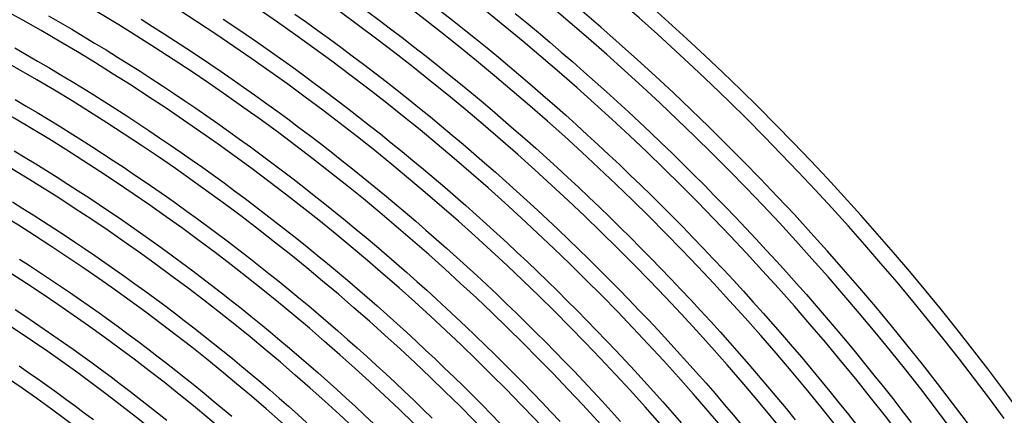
# Model space of a CAD drawing. Header units: millimetres. Extents: x -660 to 660, y -630 to 630.
# Tile 129 of 131: x 256 to 493, y 362 to 457. Entities that reach past the tile are written whole.
import ezdxf

# ---------------------------------------------------------------- set-up
doc = ezdxf.new("R2010")
doc.units = ezdxf.units.MM
doc.layers.add('THICK', color=7, linetype='Continuous')

msp = doc.modelspace()

# ---------------------------------------------------------------- linework, layer by layer
at = {"layer": 'THICK'}
for p, q in [((263.07, 457.8), (265.86, 456.18)), ((322.36, 458.22), (325.15, 456.25)), ((339.84, 458.86), (342.63, 456.78)), ((357.54, 458.91), (360.33, 456.72)), ((375.44, 458.37), (378.23, 456.07)), ((265.86, 456.18), (268.64, 454.55)), ((285.34, 456.98), (288.12, 455.23)), ((288.12, 455.23), (290.89, 453.47)), ((305.11, 457.01), (307.89, 455.14)), ((307.89, 455.14), (310.66, 453.25)), ((325.15, 456.25), (327.92, 454.25)), ((342.63, 456.78), (345.41, 454.68)), ((360.33, 456.72), (363.11, 454.51)), ((378.23, 456.07), (381.01, 453.75)), ((268.64, 454.55), (271.4, 452.91)), ((271.4, 452.91), (274.16, 451.24)), ((290.89, 453.47), (293.65, 451.68)), ((310.66, 453.25), (313.42, 451.35)), ((327.92, 454.25), (330.69, 452.25)), ((345.41, 454.68), (348.18, 452.56)), ((363.11, 454.51), (365.88, 452.29)), ((381.01, 453.75), (383.77, 451.42)), ((274.16, 451.24), (276.91, 449.56)), ((293.65, 451.68), (296.4, 449.88)), ((313.42, 451.35), (316.17, 449.43)), ((330.69, 452.25), (333.44, 450.22)), ((348.18, 452.56), (350.93, 450.43)), ((350.93, 450.43), (353.67, 448.28)), ((365.88, 452.29), (368.63, 450.05)), ((383.77, 451.42), (386.51, 449.07)), ((254.97, 450.04), (257.71, 448.48)), ((257.71, 448.48), (260.44, 446.9)), ((276.91, 449.56), (279.65, 447.86)), ((296.4, 449.88), (299.14, 448.07)), ((299.14, 448.07), (301.87, 446.24)), ((316.17, 449.43), (318.91, 447.49)), ((333.44, 450.22), (336.18, 448.18)), ((336.18, 448.18), (338.91, 446.12)), ((353.67, 448.28), (356.4, 446.12)), ((368.63, 450.05), (371.37, 447.79)), ((386.51, 449.07), (389.25, 446.7)), ((260.44, 446.9), (263.17, 445.3)), ((279.65, 447.86), (282.37, 446.15)), ((282.37, 446.15), (285.09, 444.42)), ((301.87, 446.24), (304.59, 444.39)), ((318.91, 447.49), (321.63, 445.54)), ((338.91, 446.12), (341.62, 444.04)), ((356.4, 446.12), (359.12, 443.93)), ((371.37, 447.79), (374.09, 445.52)), ((389.25, 446.7), (391.96, 444.32)), ((263.17, 445.3), (265.88, 443.69)), ((265.88, 443.69), (268.58, 442.06)), ((285.09, 444.42), (287.79, 442.67)), ((304.59, 444.39), (307.29, 442.52)), ((321.63, 445.54), (324.34, 443.57)), ((324.34, 443.57), (327.04, 441.58)), ((341.62, 444.04), (344.33, 441.95)), ((359.12, 443.93), (361.82, 441.73)), ((374.09, 445.52), (376.8, 443.23)), ((391.96, 444.32), (394.67, 441.92)), ((268.58, 442.06), (271.27, 440.41)), ((287.79, 442.67), (290.49, 440.91)), ((290.49, 440.91), (293.17, 439.13)), ((307.29, 442.52), (309.99, 440.64)), ((327.04, 441.58), (329.73, 439.58)), ((344.33, 441.95), (347.02, 439.84)), ((361.82, 441.73), (364.51, 439.52)), ((376.8, 443.23), (379.5, 440.92)), ((379.5, 440.92), (382.18, 438.6)), ((394.67, 441.92), (397.35, 439.51)), ((271.27, 440.41), (273.95, 438.75)), ((273.95, 438.75), (276.62, 437.07)), ((293.17, 439.13), (295.85, 437.33)), ((309.99, 440.64), (312.67, 438.74)), ((312.67, 438.74), (315.34, 436.82)), ((329.73, 439.58), (332.41, 437.56)), ((347.02, 439.84), (349.69, 437.72)), ((364.51, 439.52), (367.18, 437.29)), ((382.18, 438.6), (384.85, 436.26)), ((397.35, 439.51), (400.03, 437.07)), ((255.03, 437.61), (257.7, 436.04)), ((276.62, 437.07), (279.28, 435.37)), ((295.85, 437.33), (298.51, 435.52)), ((315.34, 436.82), (318, 434.89)), ((332.41, 437.56), (335.07, 435.52)), ((349.69, 437.72), (352.36, 435.58)), ((367.18, 437.29), (369.84, 435.04)), ((384.85, 436.26), (387.51, 433.9)), ((400.03, 437.07), (402.69, 434.63)), ((257.7, 436.04), (260.35, 434.46)), ((260.35, 434.46), (263, 432.87)), ((279.28, 435.37), (281.94, 433.66)), ((298.51, 435.52), (301.16, 433.69)), ((318, 434.89), (320.64, 432.94)), ((335.07, 435.52), (337.72, 433.47)), ((352.36, 435.58), (355.01, 433.42)), ((369.84, 435.04), (372.49, 432.77)), ((387.51, 433.9), (390.15, 431.53)), ((402.69, 434.63), (405.33, 432.16)), ((263, 432.87), (265.63, 431.26)), ((281.94, 433.66), (284.58, 431.93)), ((284.58, 431.93), (287.2, 430.19)), ((301.16, 433.69), (303.8, 431.84)), ((303.8, 431.84), (306.43, 429.98)), ((320.64, 432.94), (323.28, 430.98)), ((337.72, 433.47), (340.36, 431.4)), ((340.36, 431.4), (342.98, 429.32)), ((355.01, 433.42), (357.64, 431.24)), ((372.49, 432.77), (375.12, 430.49)), ((390.15, 431.53), (392.77, 429.14)), ((405.33, 432.16), (407.96, 429.68)), ((265.63, 431.26), (268.26, 429.63)), ((268.26, 429.63), (270.87, 427.98)), ((287.2, 430.19), (289.82, 428.43)), ((306.43, 429.98), (309.05, 428.11)), ((323.28, 430.98), (325.9, 429)), ((342.98, 429.32), (345.59, 427.22)), ((357.64, 431.24), (360.27, 429.05)), ((360.27, 429.05), (362.88, 426.85)), ((375.12, 430.49), (377.74, 428.2)), ((392.77, 429.14), (395.38, 426.74)), ((407.96, 429.68), (410.57, 427.18)), ((270.87, 427.98), (273.48, 426.32)), ((289.82, 428.43), (292.43, 426.65)), ((309.05, 428.11), (311.65, 426.21)), ((325.9, 429), (328.51, 427)), ((328.51, 427), (331.11, 424.99)), ((345.59, 427.22), (348.19, 425.1)), ((362.88, 426.85), (365.47, 424.63)), ((377.74, 428.2), (380.34, 425.89)), ((395.38, 426.74), (397.98, 424.32)), ((410.57, 427.18), (413.17, 424.67)), ((254.83, 425.24), (257.42, 423.68)), ((273.48, 426.32), (276.08, 424.65)), ((276.08, 424.65), (278.66, 422.95)), ((292.43, 426.65), (295.03, 424.86)), ((295.03, 424.86), (297.62, 423.05)), ((311.65, 426.21), (314.25, 424.3)), ((314.25, 424.3), (316.83, 422.38)), ((331.11, 424.99), (333.7, 422.96)), ((348.19, 425.1), (350.78, 422.97)), ((365.47, 424.63), (368.06, 422.39)), ((380.34, 425.89), (382.94, 423.56)), ((397.98, 424.32), (400.56, 421.88)), ((413.17, 424.67), (415.75, 422.14)), ((257.42, 423.68), (259.99, 422.1)), ((259.99, 422.1), (262.56, 420.51)), ((278.66, 422.95), (281.24, 421.25)), ((297.62, 423.05), (300.19, 421.23)), ((316.83, 422.38), (319.4, 420.44)), ((333.7, 422.96), (336.27, 420.92)), ((350.78, 422.97), (353.35, 420.82)), ((368.06, 422.39), (370.63, 420.14)), ((382.94, 423.56), (385.51, 421.21)), ((415.75, 422.14), (418.32, 419.6)), ((262.56, 420.51), (265.13, 418.9)), ((281.24, 421.25), (283.8, 419.52)), ((300.19, 421.23), (302.75, 419.39)), ((319.4, 420.44), (321.96, 418.48)), ((336.27, 420.92), (338.83, 418.86)), ((353.35, 420.82), (355.91, 418.66)), ((370.63, 420.14), (373.18, 417.87)), ((385.51, 421.21), (388.07, 418.85)), ((400.56, 421.88), (403.12, 419.43)), ((418.32, 419.6), (420.87, 417.04)), ((265.13, 418.9), (267.68, 417.27)), ((267.68, 417.27), (270.22, 415.63)), ((283.8, 419.52), (286.35, 417.78)), ((286.35, 417.78), (288.9, 416.03)), ((302.75, 419.39), (305.31, 417.53)), ((305.31, 417.53), (307.85, 415.66)), ((321.96, 418.48), (324.5, 416.51)), ((338.83, 418.86), (341.38, 416.78)), ((355.91, 418.66), (358.46, 416.48)), ((373.18, 417.87), (375.73, 415.58)), ((388.07, 418.85), (390.62, 416.48)), ((403.12, 419.43), (405.67, 416.97)), ((270.22, 415.63), (272.75, 413.98)), ((288.9, 416.03), (291.43, 414.26)), ((307.85, 415.66), (310.38, 413.78)), ((324.5, 416.51), (327.04, 414.52)), ((341.38, 416.78), (343.92, 414.69)), ((358.46, 416.48), (361, 414.29)), ((375.73, 415.58), (378.25, 413.28)), ((390.62, 416.48), (393.16, 414.09)), ((405.67, 416.97), (408.21, 414.48)), ((420.87, 417.04), (423.41, 414.46)), ((254.36, 412.95), (256.87, 411.39)), ((272.75, 413.98), (275.27, 412.31)), ((291.43, 414.26), (293.95, 412.47)), ((293.95, 412.47), (296.46, 410.67)), ((310.38, 413.78), (312.9, 411.88)), ((327.04, 414.52), (329.56, 412.52)), ((329.56, 412.52), (332.07, 410.5)), ((343.92, 414.69), (346.44, 412.59)), ((346.44, 412.59), (348.95, 410.47)), ((361, 414.29), (363.52, 412.08)), ((378.25, 413.28), (380.77, 410.97)), ((393.16, 414.09), (395.67, 411.68)), ((408.21, 414.48), (410.73, 411.99)), ((423.41, 414.46), (425.93, 411.87)), ((256.87, 411.39), (259.38, 409.82)), ((275.27, 412.31), (277.78, 410.62)), ((277.78, 410.62), (280.28, 408.92)), ((296.46, 410.67), (298.96, 408.86)), ((312.9, 411.88), (315.4, 409.96)), ((332.07, 410.5), (334.57, 408.47)), ((348.95, 410.47), (351.45, 408.33)), ((363.52, 412.08), (366.02, 409.85)), ((380.77, 410.97), (383.27, 408.64)), ((395.67, 411.68), (398.18, 409.26)), ((410.73, 411.99), (413.24, 409.47)), ((425.93, 411.87), (428.43, 409.27)), ((259.38, 409.82), (261.87, 408.23)), ((261.87, 408.23), (264.36, 406.62)), ((280.28, 408.92), (282.77, 407.2)), ((298.96, 408.86), (301.45, 407.03)), ((315.4, 409.96), (317.9, 408.03)), ((317.9, 408.03), (320.38, 406.08)), ((334.57, 408.47), (337.06, 406.42)), ((351.45, 408.33), (353.93, 406.18)), ((366.02, 409.85), (368.52, 407.61)), ((383.27, 408.64), (385.75, 406.29)), ((398.18, 409.26), (400.67, 406.82)), ((413.24, 409.47), (415.73, 406.94)), ((428.43, 409.27), (430.92, 406.65)), ((264.36, 406.62), (266.83, 405)), ((282.77, 407.2), (285.24, 405.47)), ((285.24, 405.47), (287.71, 403.72)), ((301.45, 407.03), (303.93, 405.18)), ((320.38, 406.08), (322.85, 404.12)), ((337.06, 406.42), (339.53, 404.36)), ((353.93, 406.18), (356.4, 404.01)), ((368.52, 407.61), (371, 405.35)), ((371, 405.35), (373.46, 403.08)), ((385.75, 406.29), (388.23, 403.93)), ((400.67, 406.82), (403.14, 404.37)), ((415.73, 406.94), (418.2, 404.4)), ((430.92, 406.65), (433.4, 404.01)), ((266.83, 405), (269.3, 403.37)), ((269.3, 403.37), (271.75, 401.72)), ((287.71, 403.72), (290.17, 401.96)), ((303.93, 405.18), (306.39, 403.32)), ((306.39, 403.32), (308.85, 401.44)), ((322.85, 404.12), (325.31, 402.14)), ((339.53, 404.36), (341.99, 402.28)), ((356.4, 404.01), (358.86, 401.83)), ((373.46, 403.08), (375.91, 400.8)), ((388.23, 403.93), (390.68, 401.56)), ((403.14, 404.37), (405.6, 401.91)), ((418.2, 404.4), (420.66, 401.84)), ((433.4, 404.01), (435.85, 401.36)), ((271.75, 401.72), (274.2, 400.05)), ((290.17, 401.96), (292.62, 400.18)), ((308.85, 401.44), (311.29, 399.55)), ((325.31, 402.14), (327.76, 400.15)), ((341.99, 402.28), (344.44, 400.18)), ((358.86, 401.83), (361.31, 399.64)), ((375.91, 400.8), (378.35, 398.5)), ((390.68, 401.56), (393.12, 399.17)), ((405.6, 401.91), (408.05, 399.42)), ((420.66, 401.84), (423.1, 399.27)), ((435.85, 401.36), (438.29, 398.69)), ((256.07, 399.18), (258.5, 397.61)), ((274.2, 400.05), (276.63, 398.37)), ((276.63, 398.37), (279.06, 396.67)), ((292.62, 400.18), (295.05, 398.39)), ((295.05, 398.39), (297.48, 396.58)), ((311.29, 399.55), (313.72, 397.64)), ((327.76, 400.15), (330.19, 398.15)), ((344.44, 400.18), (346.87, 398.08)), ((361.31, 399.64), (363.74, 397.42)), ((378.35, 398.5), (380.78, 396.18)), ((393.12, 399.17), (395.55, 396.76)), ((408.05, 399.42), (410.47, 396.93)), ((423.1, 399.27), (425.53, 396.68)), ((438.29, 398.69), (440.72, 396.01)), ((258.5, 397.61), (260.92, 396.02)), ((260.92, 396.02), (263.33, 394.42)), ((279.06, 396.67), (281.47, 394.97)), ((297.48, 396.58), (299.89, 394.76)), ((313.72, 397.64), (316.14, 395.72)), ((330.19, 398.15), (332.62, 396.12)), ((332.62, 396.12), (335.03, 394.09)), ((346.87, 398.08), (349.29, 395.95)), ((349.29, 395.95), (351.7, 393.81)), ((363.74, 397.42), (366.16, 395.2)), ((380.78, 396.18), (383.19, 393.85)), ((395.55, 396.76), (397.96, 394.34)), ((410.47, 396.93), (412.89, 394.42)), ((425.53, 396.68), (427.94, 394.08)), ((440.72, 396.01), (443.12, 393.32)), ((263.33, 394.42), (265.73, 392.81)), ((281.47, 394.97), (283.88, 393.24)), ((299.89, 394.76), (302.29, 392.92)), ((316.14, 395.72), (318.55, 393.79)), ((318.55, 393.79), (320.95, 391.84)), ((335.03, 394.09), (337.42, 392.04)), ((351.7, 393.81), (354.1, 391.66)), ((366.16, 395.2), (368.56, 392.96)), ((383.19, 393.85), (385.58, 391.51)), ((397.96, 394.34), (400.36, 391.9)), ((412.89, 394.42), (415.29, 391.89)), ((427.94, 394.08), (430.34, 391.46)), ((265.73, 392.81), (268.12, 391.18)), ((268.12, 391.18), (270.5, 389.54)), ((283.88, 393.24), (286.27, 391.5)), ((286.27, 391.5), (288.65, 389.75)), ((302.29, 392.92), (304.68, 391.07)), ((320.95, 391.84), (323.33, 389.87)), ((337.42, 392.04), (339.81, 389.97)), ((354.1, 391.66), (356.48, 389.49)), ((368.56, 392.96), (370.95, 390.7)), ((385.58, 391.51), (387.96, 389.15)), ((400.36, 391.9), (402.75, 389.46)), ((415.29, 391.89), (417.67, 389.35)), ((430.34, 391.46), (432.72, 388.83)), ((443.12, 393.32), (445.51, 390.61)), ((270.5, 389.54), (272.87, 387.88)), ((288.65, 389.75), (291.03, 387.98)), ((304.68, 391.07), (307.06, 389.2)), ((307.06, 389.2), (309.43, 387.32)), ((323.33, 389.87), (325.7, 387.89)), ((339.81, 389.97), (342.18, 387.89)), ((356.48, 389.49), (358.85, 387.31)), ((370.95, 390.7), (373.33, 388.43)), ((387.96, 389.15), (390.33, 386.77)), ((402.75, 389.46), (405.11, 386.99)), ((417.67, 389.35), (420.04, 386.8)), ((432.72, 388.83), (435.08, 386.18)), ((445.51, 390.61), (447.89, 387.88)), ((255, 387.05), (257.36, 385.48)), ((272.87, 387.88), (275.23, 386.21)), ((291.03, 387.98), (293.39, 386.2)), ((309.43, 387.32), (311.79, 385.43)), ((325.7, 387.89), (328.06, 385.9)), ((342.18, 387.89), (344.54, 385.8)), ((358.85, 387.31), (361.21, 385.12)), ((373.33, 388.43), (375.69, 386.15)), ((390.33, 386.77), (392.68, 384.39)), ((405.11, 386.99), (407.47, 384.51)), ((420.04, 386.8), (422.39, 384.23)), ((447.89, 387.88), (450.25, 385.14)), ((257.36, 385.48), (259.71, 383.91)), ((275.23, 386.21), (277.59, 384.52)), ((277.59, 384.52), (279.93, 382.82)), ((293.39, 386.2), (295.74, 384.4)), ((295.74, 384.4), (298.08, 382.59)), ((311.79, 385.43), (314.14, 383.52)), ((328.06, 385.9), (330.41, 383.89)), ((344.54, 385.8), (346.89, 383.69)), ((361.21, 385.12), (363.55, 382.91)), ((375.69, 386.15), (378.04, 383.85)), ((392.68, 384.39), (395.02, 381.98)), ((407.47, 384.51), (409.81, 382.02)), ((422.39, 384.23), (424.72, 381.64)), ((435.08, 386.18), (437.43, 383.52)), ((450.25, 385.14), (452.59, 382.39)), ((259.71, 383.91), (262.04, 382.32)), ((262.04, 382.32), (264.37, 380.71)), ((279.93, 382.82), (282.26, 381.11)), ((298.08, 382.59), (300.41, 380.76)), ((314.14, 383.52), (316.47, 381.6)), ((330.41, 383.89), (332.75, 381.87)), ((332.75, 381.87), (335.07, 379.83)), ((346.89, 383.69), (349.22, 381.56)), ((363.55, 382.91), (365.88, 380.68)), ((378.04, 383.85), (380.37, 381.53)), ((395.02, 381.98), (397.34, 379.57)), ((409.81, 382.02), (412.13, 379.51)), ((424.72, 381.64), (427.04, 379.04)), ((437.43, 383.52), (439.76, 380.84)), ((452.59, 382.39), (454.91, 379.62)), ((264.37, 380.71), (266.69, 379.09)), ((282.26, 381.11), (284.58, 379.38)), ((284.58, 379.38), (286.88, 377.64)), ((300.41, 380.76), (302.72, 378.92)), ((316.47, 381.6), (318.79, 379.66)), ((318.79, 379.66), (321.1, 377.71)), ((335.07, 379.83), (337.38, 377.78)), ((349.22, 381.56), (351.54, 379.43)), ((351.54, 379.43), (353.85, 377.27)), ((365.88, 380.68), (368.19, 378.44)), ((380.37, 381.53), (382.69, 379.21)), ((397.34, 379.57), (399.65, 377.13)), ((412.13, 379.51), (414.44, 376.99)), ((439.76, 380.84), (442.08, 378.15)), ((454.91, 379.62), (457.22, 376.84)), ((266.69, 379.09), (269, 377.46)), ((269, 377.46), (271.29, 375.81)), ((286.88, 377.64), (289.18, 375.88)), ((302.72, 378.92), (305.03, 377.07)), ((305.03, 377.07), (307.32, 375.2)), ((321.1, 377.71), (323.4, 375.74)), ((337.38, 377.78), (339.68, 375.71)), ((353.85, 377.27), (356.15, 375.11)), ((368.19, 378.44), (370.49, 376.19)), ((382.69, 379.21), (385, 376.87)), ((399.65, 377.13), (401.94, 374.69)), ((414.44, 376.99), (416.73, 374.46)), ((427.04, 379.04), (429.35, 376.43)), ((442.08, 378.15), (444.38, 375.45)), ((271.29, 375.81), (273.58, 374.15)), ((289.18, 375.88), (291.47, 374.11)), ((307.32, 375.2), (309.61, 373.32)), ((323.4, 375.74), (325.68, 373.76)), ((339.68, 375.71), (341.96, 373.63)), ((356.15, 375.11), (358.43, 372.93)), ((370.49, 376.19), (372.78, 373.92)), ((385, 376.87), (387.29, 374.51)), ((387.29, 374.51), (389.57, 372.14)), ((401.94, 374.69), (404.22, 372.23)), ((429.35, 376.43), (431.64, 373.81)), ((444.38, 375.45), (446.66, 372.73)), ((457.22, 376.84), (459.51, 374.04)), ((255.97, 373.45), (258.24, 371.88)), ((273.58, 374.15), (275.86, 372.47)), ((275.86, 372.47), (278.13, 370.78)), ((291.47, 374.11), (293.75, 372.32)), ((293.75, 372.32), (296.01, 370.53)), ((309.61, 373.32), (311.88, 371.43)), ((325.68, 373.76), (327.96, 371.77)), ((341.96, 373.63), (344.24, 371.54)), ((358.43, 372.93), (360.7, 370.74)), ((372.78, 373.92), (375.06, 371.64)), ((389.57, 372.14), (391.83, 369.76)), ((404.22, 372.23), (406.48, 369.76)), ((416.73, 374.46), (419, 371.91)), ((431.64, 373.81), (433.91, 371.17)), ((446.66, 372.73), (448.92, 370)), ((459.51, 374.04), (461.78, 371.23)), ((258.24, 371.88), (260.5, 370.3)), ((260.5, 370.3), (262.76, 368.7)), ((278.13, 370.78), (280.38, 369.08)), ((296.01, 370.53), (298.27, 368.71)), ((311.88, 371.43), (314.14, 369.52)), ((327.96, 371.77), (330.22, 369.76)), ((344.24, 371.54), (346.5, 369.43)), ((360.7, 370.74), (362.95, 368.53)), ((375.06, 371.64), (377.32, 369.35)), ((419, 371.91), (421.27, 369.34)), ((433.91, 371.17), (436.17, 368.51)), ((448.92, 370), (451.17, 367.26)), ((461.78, 371.23), (464.04, 368.41)), ((262.76, 368.7), (265, 367.09)), ((280.38, 369.08), (282.63, 367.36)), ((298.27, 368.71), (300.51, 366.89)), ((314.14, 369.52), (316.39, 367.59)), ((316.39, 367.59), (318.62, 365.66)), ((330.22, 369.76), (332.47, 367.74)), ((332.47, 367.74), (334.71, 365.7)), ((346.5, 369.43), (348.74, 367.31)), ((362.95, 368.53), (365.19, 366.31)), ((377.32, 369.35), (379.56, 367.04)), ((391.83, 369.76), (394.08, 367.36)), ((406.48, 369.76), (408.73, 367.27)), ((421.27, 369.34), (423.51, 366.77)), ((436.17, 368.51), (438.4, 365.84)), ((464.04, 368.41), (466.28, 365.57)), ((265, 367.09), (267.24, 365.47)), ((267.24, 365.47), (269.46, 363.83)), ((282.63, 367.36), (284.86, 365.63)), ((284.86, 365.63), (287.09, 363.88)), ((300.51, 366.89), (302.74, 365.05)), ((302.74, 365.05), (304.97, 363.19)), ((318.62, 365.66), (320.85, 363.71)), ((334.71, 365.7), (336.93, 363.66)), ((348.74, 367.31), (350.98, 365.18)), ((350.98, 365.18), (353.2, 363.03)), ((365.19, 366.31), (367.42, 364.07)), ((379.56, 367.04), (381.79, 364.71)), ((394.08, 367.36), (396.31, 364.95)), ((408.73, 367.27), (410.96, 364.77)), ((423.51, 366.77), (425.74, 364.18)), ((438.4, 365.84), (440.63, 363.16)), ((451.17, 367.26), (453.4, 364.5)), ((466.28, 365.57), (468.5, 362.72)), ((269.46, 363.83), (271.67, 362.18)), ((287.09, 363.88), (289.3, 362.13)), ((304.97, 363.19), (307.17, 361.33)), ((320.85, 363.71), (323.06, 361.74)), ((336.93, 363.66), (339.14, 361.59)), ((353.2, 363.03), (355.41, 360.87)), ((367.42, 364.07), (369.63, 361.83)), ((381.79, 364.71), (384.01, 362.38)), ((396.31, 364.95), (398.53, 362.52)), ((410.96, 364.77), (413.18, 362.26)), ((425.74, 364.18), (427.95, 361.57)), ((440.63, 363.16), (442.84, 360.47)), ((453.4, 364.5), (455.62, 361.72)), ((468.5, 362.72), (470.7, 359.85)), ((271.67, 362.18), (273.88, 360.52)), ((289.3, 362.13), (291.51, 360.36)), ((323.06, 361.74), (325.26, 359.76)), ((339.14, 361.59), (341.34, 359.52)), ((369.63, 361.83), (371.83, 359.56)), ((384.01, 362.38), (386.22, 360.03)), ((398.53, 362.52), (400.74, 360.09)), ((413.18, 362.26), (415.38, 359.73)), ((427.95, 361.57), (430.15, 358.96)), ((455.62, 361.72), (457.82, 358.94))]:
    msp.add_line(p, q, dxfattribs=at)
for radius, start, end in [(615, 36.18607, 71.8139), (611, 36.18756, 71.81247), (603.25, 36.03778, 71.96224), (599.25, 36.19122, 71.8088), (588.5, 36.19472, 71.80531), (577.75, 36.19833, 71.80164), (567, 36.2021, 71.7979), (556.25, 36.206, 71.794), (545.5, 36.2101, 71.79), (534.75, 36.2143, 71.7857), (524, 36.2187, 71.7813), (513.25, 36.2233, 71.7767), (502.5, 36.2281, 71.772), (491.75, 36.233, 71.767), (481, 36.2383, 71.7618), (470.25, 36.2437, 71.7563), (459.5, 36.2494, 71.7506), (448.75, 36.2548, 71.7451), (438, 36.2616, 71.7384), (427.25, 36.2681, 71.732), (416.5, 36.2741, 71.7259), (405.75, 36.2798, 71.7202), (396, 36.289, 71.711)]:
    msp.add_arc((0, 0), radius, start, end, dxfattribs=at)

doc.saveas('drawing.dxf')
